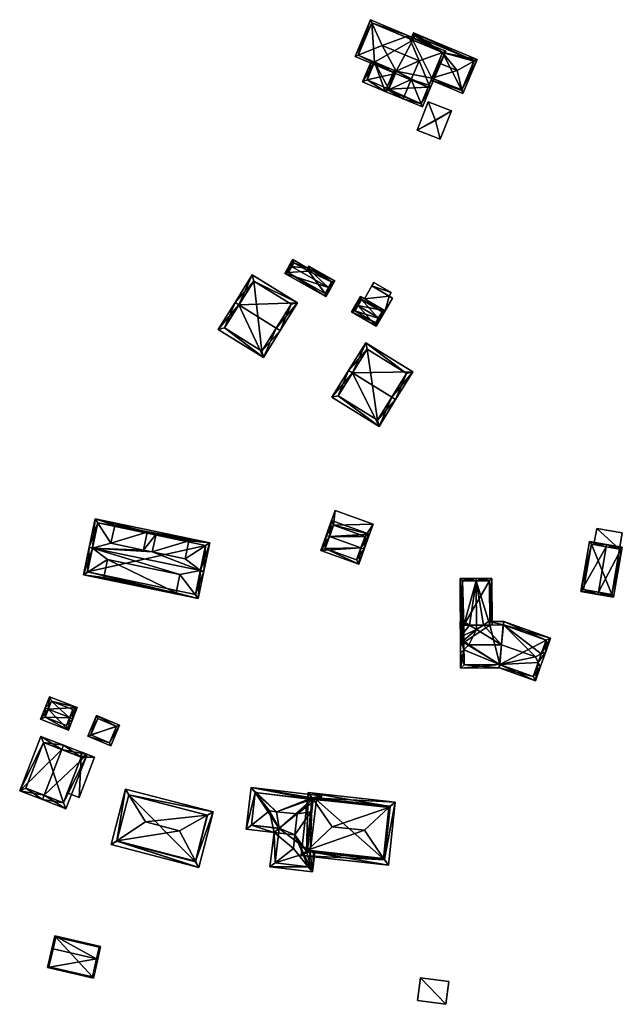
# Model space of a CAD drawing. Header units: inches. Extents: x 2528110 to 2532513, y 1151075 to 1152012.
# Tile 55 of 99: x 2531801 to 2531931, y 1151094 to 1151307. Entities that reach past the tile are written whole.
import ezdxf

# ---------------------------------------------------------------- set-up
doc = ezdxf.new("R2010")
doc.units = ezdxf.units.IN
doc.header["$MEASUREMENT"] = 0
doc.layers.add('Gebaeude Einzelhaus', color=10, linetype='Continuous')
doc.layers.add('Offenes Gebaeude', color=10, linetype='Continuous')

msp = doc.modelspace()

# ---------------------------------------------------------------- meshes
at = {"layer": 'Gebaeude Einzelhaus'}
mesh = msp.add_polyface(dxfattribs=at)
corners = [(2531892.476, 1151300.034, 395.408), (2531893.171, 1151300.285, 395.07), (2531885.17, 1151303.639, 395.07), (2531877.23, 1151306.426, 395.408), (2531876.921, 1151307.098, 395.07), (2531879.47, 1151301.546, 397.866), (2531887.426, 1151298.211, 397.866), (2531889.568, 1151292.982, 395.38), (2531889.836, 1151292.329, 395.07), (2531874.241, 1151299.41, 395.381), (2531873.586, 1151299.143, 395.07), (2531889.375, 1151292.522, 395.07), (2531882.457, 1151295.965, 395.381), (2531882.297, 1151295.49, 395.07), (2531882.49, 1151295.951, 395.381), (2531885.442, 1151302.983, 395.408), (2531889.568, 1151292.983, 395.381), (2531892.516, 1151300.018, 395.381), (2531877.189, 1151306.443, 395.381), (2531885.728, 1151294.16, 397.866), (2531887.863, 1151288.913, 395.38), (2531888.13, 1151288.258, 395.07), (2531880.799, 1151291.918, 395.405), (2531882.028, 1151296.145, 395.07), (2531880.128, 1151291.613, 395.07), (2531884.977, 1151303.179, 395.07), (2531885.17, 1151303.64, 395.07), (2531883.983, 1151289.996, 395.07), (2531882.49, 1151295.951, 395.405), (2531880.783, 1151291.88, 395.379), (2531890.196, 1151294.483, 392.077), (2531891.589, 1151297.805, 393.743), (2531889.375, 1151292.522, 385.911), (2531890.197, 1151294.483, 385.911), (2531892.516, 1151300.018, 392.574), (2531892.489, 1151300.029, 392.574), (2531886.105, 1151302.706, 392.575), (2531877.189, 1151306.443, 385.911), (2531886.105, 1151302.706, 385.911), (2531874.241, 1151299.41, 385.911), (2531877.81, 1151297.914, 395.07), (2531877.81, 1151297.914, 385.911), (2531882.49, 1151295.951, 395.07), (2531892.516, 1151300.018, 385.911), (2531882.49, 1151295.951, 385.911), (2531882.297, 1151295.49, 385.911), (2531880.879, 1151292.11, 395.07), (2531880.783, 1151291.88, 395.07), (2531880.879, 1151292.11, 385.911), (2531880.783, 1151291.88, 385.911), (2531887.863, 1151288.913, 385.911)]
mesh.append_faces([[corners[k] for k in face] for face in [(22, 29, 24), (27, 20, 21), (24, 29, 27), (27, 29, 20), (22, 12, 28), (24, 23, 22), (22, 23, 12), (25, 26, 15), (21, 20, 8), (8, 20, 7), (22, 27, 19), (19, 27, 20), (20, 27, 21), (22, 24, 27), (25, 15, 26), (22, 23, 24), (22, 12, 23), (22, 19, 12), (12, 19, 6), (8, 20, 21), (20, 8, 7), (6, 19, 7), (7, 19, 20), (11, 16, 8), (12, 13, 9), (9, 13, 10), (12, 14, 13), (4, 3, 18), (9, 10, 18), (18, 10, 4), (1, 17, 0), (16, 1, 8), (16, 17, 1), (0, 2, 1), (2, 0, 15), (15, 3, 2), (2, 3, 4), (9, 12, 5), (5, 12, 6), (10, 13, 9), (9, 13, 12), (12, 13, 14), (11, 8, 7), (3, 9, 5), (3, 4, 9), (9, 4, 10), (7, 0, 6), (7, 1, 0), (7, 8, 1), (0, 2, 6), (6, 2, 5), (5, 2, 3), (3, 2, 4), (0, 1, 2)]], dxfattribs={"color": 13})
mesh.append_faces([[corners[k] for k in face] for face in [(48, 50, 49), (45, 32, 48), (48, 32, 50), (20, 11, 7), (20, 50, 11), (11, 50, 32), (50, 47, 49), (50, 20, 47), (47, 20, 29), (47, 48, 49), (47, 46, 48), (13, 28, 14), (46, 22, 13), (13, 22, 28), (47, 29, 46), (46, 29, 22), (12, 14, 28), (44, 32, 45), (44, 33, 32), (41, 38, 44), (44, 38, 33), (33, 38, 43), (41, 37, 38), (41, 39, 37), (14, 42, 13), (12, 42, 14), (12, 23, 42), (12, 40, 23), (40, 39, 41), (12, 9, 40), (40, 9, 39), (9, 18, 39), (39, 18, 37), (18, 3, 37), (36, 0, 35), (36, 15, 0), (36, 3, 15), (38, 37, 36), (36, 37, 3), (17, 35, 0), (17, 34, 35), (17, 31, 34), (30, 32, 33), (30, 11, 32), (17, 16, 31), (31, 16, 30), (30, 16, 11)]], dxfattribs={"color": 41})
mesh = msp.add_polyface(dxfattribs=at)
corners = [(2531892.516, 1151300.018, 392.574), (2531899.994, 1151298.504, 391.846), (2531886.224, 1151304.278, 391.846), (2531899.287, 1151298.112, 392.155), (2531886.105, 1151302.706, 392.575), (2531885.645, 1151302.899, 392.574), (2531892.489, 1151300.029, 392.574), (2531895.658, 1151296.099, 393.743), (2531891.589, 1151297.805, 393.743), (2531896.7, 1151291.939, 392.155), (2531896.903, 1151291.129, 391.846), (2531890.196, 1151294.483, 392.077), (2531890.003, 1151294.021, 391.846), (2531886.491, 1151303.623, 392.09), (2531899.339, 1151298.236, 392.09), (2531896.635, 1151291.784, 392.077), (2531886.491, 1151303.623, 385.911), (2531899.339, 1151298.236, 385.911), (2531886.105, 1151302.706, 385.911), (2531890.197, 1151294.483, 385.911), (2531896.635, 1151291.784, 385.911), (2531892.516, 1151300.018, 385.911)]
mesh.append_faces([[corners[k] for k in face] for face in [(15, 9, 10), (15, 12, 11), (15, 10, 12), (1, 3, 14), (10, 9, 1), (1, 9, 3), (14, 2, 1), (14, 13, 2), (2, 13, 5), (5, 13, 4), (9, 12, 10), (7, 11, 9), (9, 11, 12), (7, 8, 11), (9, 3, 7), (9, 1, 3), (9, 10, 1), (3, 0, 7), (7, 0, 8), (0, 2, 6), (6, 2, 4), (4, 2, 5), (3, 1, 0), (0, 1, 2)]], dxfattribs={"color": 13})
mesh.append_faces([[corners[k] for k in face] for face in [(17, 21, 16), (16, 21, 18), (17, 20, 21), (21, 20, 19), (17, 9, 20), (20, 9, 15), (14, 3, 17), (17, 3, 9), (20, 15, 19), (19, 15, 11), (16, 18, 13), (13, 18, 4), (13, 14, 16), (16, 14, 17)]], dxfattribs={"color": 41})
mesh = msp.add_polyface(dxfattribs=at)
corners = [(2531877.81, 1151297.914, 395.07), (2531875.218, 1151293.67, 395.07), (2531880.128, 1151291.613, 395.07), (2531877.118, 1151298.204, 395.07), (2531880.783, 1151291.88, 395.07), (2531883.983, 1151289.996, 395.07), (2531880.879, 1151292.11, 395.07), (2531884.177, 1151290.458, 395.07), (2531882.028, 1151296.145, 395.07), (2531882.297, 1151295.49, 395.07), (2531882.49, 1151295.951, 395.07), (2531876.199, 1151294.071, 395.07), (2531876.199, 1151294.071, 385.911), (2531877.81, 1151297.914, 385.911), (2531880.879, 1151292.11, 385.911), (2531882.49, 1151295.951, 385.911), (2531882.297, 1151295.49, 385.911)]
mesh.append_faces([[corners[k] for k in face] for face in [(2, 4, 5), (5, 4, 7), (2, 6, 4), (2, 11, 6), (11, 3, 0), (2, 1, 11), (11, 1, 3), (8, 9, 10), (0, 6, 8), (8, 6, 9), (4, 5, 7), (0, 2, 6), (6, 2, 4), (4, 2, 5), (3, 1, 0), (0, 1, 2)]], dxfattribs={"color": 13})
mesh.append_faces([[corners[k] for k in face] for face in [(13, 16, 12), (12, 16, 14), (13, 15, 16), (12, 14, 11), (11, 14, 6), (12, 0, 13), (12, 11, 0)]], dxfattribs={"color": 41})
mesh = msp.add_polyface(dxfattribs=at)
corners = [(2531859.863, 1151253.78, 385.087), (2531859.429, 1151254.026, 385.087), (2531858.438, 1151252.281, 383.88), (2531867.833, 1151249.255, 385.087), (2531867.276, 1151247.263, 383.88), (2531868.268, 1151249.008, 385.087), (2531869.208, 1151250.664, 383.851), (2531863.574, 1151253.864, 383.851), (2531863.339, 1151253.449, 384.16), (2531860.128, 1151255.258, 384.167), (2531859.12, 1151252.469, 384.181), (2531867.089, 1151247.945, 384.181), (2531868.526, 1151250.476, 384.176), (2531863.758, 1151253.175, 384.18), (2531863.528, 1151252.769, 384.483), (2531860.316, 1151254.578, 384.491), (2531860.316, 1151254.578, 378.974), (2531863.528, 1151252.769, 378.974), (2531859.12, 1151252.469, 378.974), (2531867.089, 1151247.945, 378.974), (2531868.526, 1151250.476, 378.974), (2531863.758, 1151253.175, 378.974)]
mesh.append_faces([[corners[k] for k in face] for face in [(8, 15, 9), (9, 15, 1), (1, 15, 0), (8, 14, 15), (8, 13, 14), (12, 5, 3), (12, 6, 5), (8, 7, 13), (13, 7, 12), (12, 7, 6), (5, 11, 3), (10, 1, 0), (10, 2, 1), (5, 4, 11), (11, 4, 10), (10, 4, 2), (6, 3, 5), (0, 9, 1), (6, 8, 3), (3, 8, 0), (0, 8, 9), (6, 7, 8), (3, 4, 5), (0, 2, 3), (3, 2, 4), (0, 1, 2)]], dxfattribs={"color": 13})
mesh.append_faces([[corners[k] for k in face] for face in [(16, 17, 18), (18, 17, 19), (19, 17, 20), (20, 17, 21), (14, 13, 17), (17, 13, 21), (13, 12, 21), (21, 12, 20), (12, 19, 20), (3, 11, 12), (12, 11, 19), (11, 10, 19), (19, 10, 18), (10, 16, 18), (0, 15, 10), (10, 15, 16), (15, 14, 16), (16, 14, 17)]], dxfattribs={"color": 41})
mesh = msp.add_polyface(dxfattribs=at)
corners = [(2531856.554, 1151240.479, 391.649), (2531857.403, 1151239.953, 391.649), (2531861.114, 1151245.938, 387.56), (2531848.485, 1151245.482, 391.649), (2531851.346, 1151251.994, 387.56), (2531847.635, 1151246.009, 391.649), (2531844.011, 1151240.165, 387.56), (2531853.78, 1151234.109, 387.56), (2531859.738, 1151245.615, 388.14), (2531853.458, 1151235.486, 388.155), (2531851.669, 1151250.618, 388.14), (2531845.389, 1151240.488, 388.155), (2531851.669, 1151250.618, 378.837), (2531859.738, 1151245.615, 378.837), (2531845.389, 1151240.488, 378.837), (2531853.458, 1151235.486, 378.837)]
mesh.append_faces([[corners[k] for k in face] for face in [(11, 9, 7), (6, 11, 7), (3, 11, 5), (10, 3, 5), (5, 11, 6), (4, 10, 5), (8, 10, 2), (2, 10, 4), (9, 0, 1), (1, 0, 8), (7, 9, 1), (1, 8, 2), (3, 7, 0), (0, 7, 1), (5, 6, 3), (3, 6, 7), (3, 4, 5), (0, 2, 3), (3, 2, 4), (0, 1, 2)]], dxfattribs={"color": 13})
mesh.append_faces([[corners[k] for k in face] for face in [(12, 15, 14), (13, 15, 12), (0, 15, 13), (9, 15, 0), (0, 13, 8), (14, 15, 11), (11, 15, 9), (12, 14, 3), (3, 14, 11), (10, 12, 3), (13, 12, 8), (8, 12, 10)]], dxfattribs={"color": 41})
mesh = msp.add_polyface(dxfattribs=at)
corners = [(2531874.204, 1151245.328, 384.965), (2531880.099, 1151244.18, 384.396), (2531874.776, 1151247.295, 384.396), (2531878.665, 1151242.717, 384.965), (2531879.095, 1151242.465, 384.965), (2531873.773, 1151245.58, 384.965), (2531872.851, 1151244.005, 384.137), (2531878.174, 1151240.89, 384.137), (2531874.955, 1151246.611, 384.539), (2531873.535, 1151244.184, 384.364), (2531877.995, 1151241.574, 384.364), (2531879.415, 1151244.001, 384.539), (2531878.596, 1151242.598, 384.903), (2531878.596, 1151242.598, 378.825), (2531879.415, 1151244.001, 378.825), (2531874.955, 1151246.611, 378.825), (2531873.535, 1151244.184, 378.825), (2531877.995, 1151241.574, 378.825)]
mesh.append_faces([[corners[k] for k in face] for face in [(11, 8, 1), (3, 11, 4), (4, 10, 12), (12, 3, 4), (4, 11, 1), (7, 10, 4), (9, 10, 6), (6, 10, 7), (0, 9, 5), (8, 0, 5), (5, 9, 6), (1, 8, 2), (2, 8, 5), (0, 7, 3), (3, 7, 4), (0, 6, 7), (0, 5, 6), (0, 2, 5), (4, 1, 3), (3, 1, 0), (0, 1, 2)]], dxfattribs={"color": 13})
mesh.append_faces([[corners[k] for k in face] for face in [(13, 17, 16), (13, 16, 15), (13, 15, 14), (10, 17, 13), (10, 13, 12), (16, 17, 9), (9, 17, 10), (15, 16, 9), (0, 15, 9), (8, 15, 0), (14, 15, 11), (11, 15, 8), (13, 14, 11), (3, 13, 11), (12, 13, 3)]], dxfattribs={"color": 41})
mesh = msp.add_polyface(dxfattribs=at)
corners = [(2531881.506, 1151225.535, 391.271), (2531878.761, 1151219.211, 387.289), (2531882.355, 1151225.009, 391.271), (2531873.029, 1151230.791, 391.271), (2531868.585, 1151225.521, 387.289), (2531872.179, 1151231.318, 391.271), (2531886.069, 1151230.998, 387.289), (2531875.893, 1151237.308, 387.289), (2531878.439, 1151220.589, 387.874), (2531869.963, 1151225.844, 387.873), (2531884.693, 1151230.675, 387.854), (2531876.215, 1151235.93, 387.855), (2531876.215, 1151235.93, 379.024), (2531884.693, 1151230.675, 379.024), (2531869.963, 1151225.844, 379.024), (2531878.439, 1151220.589, 379.024)]
mesh.append_faces([[corners[k] for k in face] for face in [(3, 9, 5), (11, 3, 5), (5, 9, 4), (10, 11, 7), (7, 11, 5), (6, 10, 7), (8, 0, 2), (2, 0, 10), (2, 10, 6), (9, 8, 1), (4, 9, 1), (1, 8, 2), (3, 7, 5), (0, 6, 3), (3, 6, 7), (0, 2, 6), (4, 3, 5), (4, 1, 3), (3, 1, 0), (0, 1, 2)]], dxfattribs={"color": 13})
mesh.append_faces([[corners[k] for k in face] for face in [(12, 15, 14), (13, 15, 12), (0, 15, 13), (8, 15, 0), (0, 13, 10), (14, 15, 9), (9, 15, 8), (12, 14, 3), (3, 14, 9), (11, 12, 3), (13, 12, 10), (10, 12, 11)]], dxfattribs={"color": 41})
mesh = msp.add_polyface(dxfattribs=at)
corners = [(2531834.88, 1151183.283, 383.22), (2531814.894, 1151187.19, 383.014), (2531839.643, 1151182.006, 383.014), (2531816.131, 1151193.098, 387.564), (2531816.865, 1151192.944, 387.564), (2531820.092, 1151190.501, 386.26), (2531819.265, 1151186.553, 383.22), (2531840.148, 1151188.067, 387.564), (2531840.88, 1151187.914, 387.564), (2531835.707, 1151187.231, 386.26), (2531817.425, 1151199.275, 383.014), (2531829.756, 1151192.103, 386.252), (2531820.819, 1151193.975, 386.252), (2531827.841, 1151192.504, 386.252), (2531842.174, 1151194.09, 383.014), (2531836.863, 1151190.614, 386.252), (2531830.564, 1151195.963, 383.409), (2531837.671, 1151194.474, 383.409), (2531828.649, 1151196.364, 383.409), (2531821.628, 1151197.835, 383.409), (2531837.671, 1151194.474, 385.68), (2531830.564, 1151195.963, 385.68), (2531828.649, 1151196.364, 385.68), (2531821.628, 1151197.835, 385.68), (2531834.88, 1151183.283, 385.663), (2531819.265, 1151186.553, 385.663), (2531841.286, 1151193.51, 383.555), (2531818.005, 1151198.388, 383.554), (2531815.781, 1151187.77, 383.579), (2531839.063, 1151182.894, 383.58), (2531840.124, 1151187.954, 387.477), (2531839.063, 1151182.894, 374.429), (2531841.286, 1151193.51, 374.429), (2531818.005, 1151198.388, 374.429), (2531815.781, 1151187.77, 374.429)]
mesh.append_faces([[corners[k] for k in face] for face in [(8, 30, 7), (2, 29, 8), (8, 29, 30), (2, 28, 29), (28, 3, 4), (2, 1, 28), (28, 1, 3), (10, 27, 3), (3, 27, 4), (26, 8, 7), (10, 14, 27), (27, 14, 26), (26, 14, 8), (25, 24, 5), (5, 24, 9), (23, 12, 22), (22, 12, 13), (20, 11, 15), (20, 21, 11), (13, 16, 18), (16, 13, 11), (10, 12, 19), (18, 10, 19), (10, 18, 16), (15, 14, 17), (17, 14, 16), (16, 14, 10), (11, 7, 15), (15, 7, 14), (14, 7, 8), (12, 4, 13), (13, 4, 11), (4, 12, 10), (11, 4, 7), (10, 3, 4), (9, 4, 5), (9, 7, 4), (0, 2, 9), (9, 2, 7), (7, 2, 8), (1, 0, 6), (5, 1, 6), (1, 5, 4), (3, 1, 4), (0, 1, 2)]], dxfattribs={"color": 13})
mesh.append_faces([[corners[k] for k in face] for face in [(32, 34, 33), (32, 31, 34), (29, 28, 31), (31, 28, 34), (4, 27, 28), (28, 27, 34), (34, 27, 33), (27, 32, 33), (27, 26, 32), (26, 31, 32), (26, 29, 31), (26, 30, 29), (7, 30, 26), (6, 0, 25), (25, 0, 24), (6, 25, 5), (24, 0, 9), (12, 23, 19), (23, 18, 19), (23, 22, 18), (22, 13, 18), (17, 16, 20), (20, 16, 21), (15, 17, 20), (16, 11, 21)]], dxfattribs={"color": 41})
mesh = msp.add_polyface(dxfattribs=at)
corners = [(2531874.381, 1151189.464, 384.406), (2531875.545, 1151192.699, 385.734), (2531874.839, 1151192.953, 385.734), (2531866.16, 1151192.421, 384.406), (2531868.03, 1151195.403, 385.734), (2531867.324, 1151195.656, 385.734), (2531867.325, 1151195.658, 385.733), (2531867.12, 1151192.874, 384.696), (2531873.93, 1151190.424, 384.696), (2531868.031, 1151195.404, 385.733), (2531868.484, 1151198.881, 384.406), (2531876.705, 1151195.923, 384.406), (2531868.03, 1151195.402, 385.734), (2531875.745, 1151195.471, 384.697), (2531868.936, 1151197.921, 384.697), (2531868.031, 1151195.404, 377.382), (2531867.12, 1151192.874, 377.382), (2531873.93, 1151190.424, 377.382), (2531874.839, 1151192.953, 377.382), (2531875.14, 1151193.79, 383.739), (2531875.14, 1151193.79, 383.839), (2531875.745, 1151195.471, 377.382), (2531875.745, 1151195.471, 383.739), (2531875.745, 1151195.471, 383.839), (2531868.936, 1151197.921, 383.839), (2531868.936, 1151197.921, 377.382), (2531868.936, 1151197.921, 383.739), (2531868.331, 1151196.24, 383.739), (2531868.331, 1151196.24, 383.839)]
mesh.append_faces([[corners[k] for k in face] for face in [(6, 9, 12), (11, 14, 10), (10, 14, 6), (6, 14, 9), (2, 13, 1), (1, 13, 11), (11, 13, 14), (11, 2, 1), (11, 9, 2), (9, 6, 12), (12, 6, 5), (11, 10, 9), (9, 10, 6), (4, 5, 6), (0, 8, 1), (1, 8, 2), (4, 7, 5), (5, 7, 3), (3, 7, 0), (0, 7, 8), (3, 4, 5), (5, 4, 6), (0, 2, 3), (3, 2, 4), (0, 1, 2)]], dxfattribs={"color": 13})
mesh.append_faces([[corners[k] for k in face] for face in [(18, 15, 21), (21, 15, 25), (25, 27, 26), (28, 14, 24), (28, 9, 14), (27, 12, 28), (28, 12, 9), (25, 15, 27), (27, 15, 12), (21, 25, 22), (22, 25, 26), (14, 13, 24), (24, 13, 23), (13, 20, 23), (19, 21, 22), (19, 18, 21), (13, 2, 20), (20, 2, 19), (19, 2, 18), (15, 18, 16), (16, 18, 17), (2, 8, 18), (18, 8, 17), (8, 7, 17), (17, 7, 16), (4, 15, 7), (7, 15, 16)]], dxfattribs={"color": 41})
mesh = msp.add_polyface(dxfattribs=at)
corners = [(2531926.171, 1151183.399, 387.113), (2531929.475, 1151182.316, 383.843), (2531931.354, 1151193.12, 383.843), (2531926.085, 1151182.906, 387.113), (2531927.878, 1151193.217, 387.113), (2531927.964, 1151193.709, 387.113), (2531924.265, 1151194.353, 383.843), (2531922.386, 1151183.55, 383.843), (2531930.775, 1151192.713, 384.319), (2531929.068, 1151182.895, 384.318), (2531924.673, 1151193.774, 384.279), (2531922.965, 1151183.956, 384.279), (2531930.733, 1151192.72, 383.55), (2531930.775, 1151192.713, 377.422), (2531925.203, 1151193.682, 383.65), (2531930.733, 1151192.72, 383.65), (2531925.203, 1151193.682, 383.55), (2531924.673, 1151193.774, 377.422), (2531922.965, 1151183.956, 377.422), (2531929.068, 1151182.895, 377.422)]
mesh.append_faces([[corners[k] for k in face] for face in [(0, 9, 3), (11, 0, 3), (3, 9, 1), (10, 11, 7), (7, 11, 3), (6, 10, 7), (4, 10, 5), (8, 4, 5), (5, 10, 6), (2, 9, 8), (1, 9, 2), (2, 8, 5), (4, 7, 0), (0, 7, 3), (5, 6, 4), (4, 6, 7), (0, 2, 4), (4, 2, 5), (3, 1, 0), (0, 1, 2)]], dxfattribs={"color": 13})
mesh.append_faces([[corners[k] for k in face] for face in [(17, 19, 18), (13, 19, 17), (8, 9, 13), (13, 9, 19), (0, 11, 9), (9, 11, 19), (19, 11, 18), (11, 10, 18), (18, 10, 17), (16, 10, 14), (14, 10, 4), (16, 17, 10), (12, 13, 16), (16, 13, 17), (15, 8, 12), (8, 15, 14), (8, 14, 4), (12, 8, 13)]], dxfattribs={"color": 41})
mesh = msp.add_polyface(dxfattribs=at)
corners = [(2531899.789, 1151185.858, 384.695), (2531899.785, 1151186.358, 384.695), (2531896.269, 1151186.333, 382.847), (2531897.091, 1151176.275, 383.24), (2531896.373, 1151172, 382.846), (2531897.119, 1151172.506, 383.24), (2531897.122, 1151172.005, 383.24), (2531898.327, 1151176.284, 383.89), (2531899.864, 1151175.315, 384.695), (2531902.739, 1151176.315, 383.119), (2531903.239, 1151176.319, 382.847), (2531903.166, 1151186.383, 382.847), (2531901.33, 1151176.305, 383.89), (2531896.773, 1151185.836, 383.11), (2531896.869, 1151172.504, 383.109), (2531902.67, 1151185.879, 383.12), (2531902.67, 1151185.879, 376.846), (2531902.739, 1151176.315, 376.846), (2531896.773, 1151185.836, 376.846), (2531896.869, 1151172.504, 376.846), (2531897.119, 1151172.506, 376.846), (2531897.091, 1151176.275, 376.846)]
mesh.append_faces([[corners[k] for k in face] for face in [(11, 15, 1), (1, 15, 0), (11, 10, 15), (15, 10, 9), (4, 14, 6), (6, 14, 5), (13, 1, 0), (4, 2, 14), (14, 2, 13), (13, 2, 1), (9, 0, 12), (12, 0, 8), (9, 11, 0), (0, 11, 1), (9, 10, 11), (0, 7, 8), (0, 3, 7), (3, 4, 5), (5, 4, 6), (0, 2, 3), (3, 2, 4), (0, 1, 2)]], dxfattribs={"color": 13})
mesh.append_faces([[corners[k] for k in face] for face in [(17, 21, 16), (16, 21, 18), (18, 21, 19), (19, 21, 20), (14, 20, 5), (14, 19, 20), (14, 13, 19), (19, 13, 18), (13, 16, 18), (0, 15, 13), (13, 15, 16), (16, 9, 17), (16, 15, 9)]], dxfattribs={"color": 41})
mesh = msp.add_polyface(dxfattribs=at)
corners = [(2531896.409, 1151166.98, 383.273), (2531904.73, 1151167.04, 383.273), (2531904.806, 1151167.791, 383.889), (2531898.193, 1151172.013, 387.398), (2531905.241, 1151172.064, 387.398), (2531897.13, 1151170.965, 386.543), (2531896.385, 1151170.231, 385.944), (2531912.564, 1151164.246, 383.273), (2531913.17, 1151168.181, 386.561), (2531913.626, 1151167.228, 385.935), (2531912.561, 1151169.454, 387.398), (2531914.794, 1151170.503, 385.935), (2531913.838, 1151170.054, 386.561), (2531905.675, 1151176.318, 383.905), (2531915.858, 1151173.484, 383.273), (2531905.753, 1151177.088, 383.273), (2531898.327, 1151176.284, 383.89), (2531897.148, 1151177.026, 383.273), (2531896.336, 1151177.02, 383.273), (2531896.36, 1151173.769, 385.944), (2531899.864, 1151175.315, 384.695), (2531897.115, 1151173.046, 386.543), (2531901.33, 1151176.305, 383.89), (2531902.453, 1151177.064, 383.273), (2531897.154, 1151167.735, 383.889), (2531904.858, 1151167.791, 383.904), (2531912.109, 1151165.205, 383.904), (2531914.899, 1151173.029, 383.905), (2531905.625, 1151176.336, 383.89), (2531897.091, 1151176.275, 383.89), (2531914.899, 1151173.029, 376.846), (2531905.625, 1151176.336, 376.846), (2531902.739, 1151176.315, 383.119), (2531902.739, 1151176.315, 376.846), (2531897.091, 1151176.275, 383.24), (2531897.119, 1151172.506, 383.24), (2531897.154, 1151167.735, 376.846), (2531897.119, 1151172.506, 376.846), (2531904.858, 1151167.791, 376.846), (2531912.109, 1151165.205, 376.846), (2531897.091, 1151176.275, 376.846)]
mesh.append_faces([[corners[k] for k in face] for face in [(29, 21, 19), (19, 5, 6), (19, 21, 5), (16, 29, 17), (17, 29, 18), (18, 29, 19), (15, 28, 23), (23, 28, 22), (15, 13, 28), (11, 27, 14), (14, 27, 15), (15, 27, 13), (11, 12, 27), (9, 8, 11), (11, 8, 12), (1, 2, 25), (1, 26, 7), (7, 26, 9), (9, 26, 8), (1, 25, 26), (0, 24, 1), (1, 24, 2), (0, 6, 24), (24, 6, 5), (21, 5, 3), (21, 19, 5), (5, 19, 6), (22, 13, 23), (23, 13, 15), (20, 4, 22), (22, 4, 13), (20, 3, 4), (20, 21, 3), (16, 19, 20), (20, 19, 21), (16, 18, 19), (16, 17, 18), (12, 13, 10), (10, 13, 4), (11, 14, 12), (12, 14, 13), (13, 14, 15), (8, 12, 10), (9, 11, 8), (8, 11, 12), (2, 10, 4), (2, 8, 10), (2, 7, 8), (8, 7, 9), (2, 1, 7), (0, 5, 6), (0, 2, 5), (5, 2, 3), (3, 2, 4), (0, 1, 2)]], dxfattribs={"color": 13})
mesh.append_faces([[corners[k] for k in face] for face in [(33, 37, 40), (30, 38, 31), (31, 38, 33), (33, 38, 37), (37, 38, 36), (30, 39, 38), (8, 27, 12), (8, 26, 27), (27, 26, 30), (30, 26, 39), (26, 25, 39), (39, 25, 38), (25, 2, 38), (2, 36, 38), (2, 24, 36), (36, 35, 37), (35, 29, 34), (35, 21, 29), (35, 5, 21), (36, 24, 35), (35, 24, 5), (29, 16, 34), (32, 31, 33), (22, 28, 32), (32, 28, 31), (28, 13, 31), (13, 30, 31), (13, 27, 30)]], dxfattribs={"color": 41})
mesh = msp.add_polyface(dxfattribs=at)
corners = [(2531811.915, 1151156.317, 382.111), (2531811.67, 1151153.617, 381.054), (2531812.613, 1151156.046, 382.111), (2531807.268, 1151158.121, 382.111), (2531805.625, 1151155.963, 381.054), (2531806.568, 1151158.393, 382.111), (2531813.55, 1151158.46, 381.054), (2531807.506, 1151160.807, 381.054), (2531812.58, 1151158.032, 381.36), (2531807.934, 1151159.837, 381.36), (2531806.596, 1151156.391, 381.358), (2531811.242, 1151154.588, 381.358), (2531811.885, 1151156.239, 382.077), (2531811.885, 1151156.239, 375.868), (2531812.58, 1151158.032, 375.868), (2531807.934, 1151159.837, 375.868), (2531806.596, 1151156.391, 375.868), (2531811.242, 1151154.588, 375.868)]
mesh.append_faces([[corners[k] for k in face] for face in [(2, 12, 0), (1, 11, 2), (2, 11, 12), (1, 10, 11), (10, 5, 3), (1, 4, 10), (10, 4, 5), (6, 9, 7), (7, 9, 5), (5, 9, 3), (0, 8, 2), (2, 8, 6), (6, 8, 9), (3, 7, 5), (0, 6, 3), (3, 6, 7), (0, 2, 6), (4, 3, 5), (4, 1, 3), (3, 1, 0), (0, 1, 2)]], dxfattribs={"color": 13})
mesh.append_faces([[corners[k] for k in face] for face in [(13, 17, 16), (13, 16, 15), (13, 15, 14), (11, 17, 13), (11, 13, 12), (16, 17, 10), (10, 17, 11), (15, 16, 3), (3, 16, 10), (9, 15, 3), (14, 15, 8), (8, 15, 9), (13, 14, 8), (12, 13, 8), (12, 8, 0)]], dxfattribs={"color": 41})
mesh = msp.add_polyface(dxfattribs=at)
corners = [(2531815.833, 1151152.299, 381.356), (2531822.667, 1151154.669, 381.256), (2531817.721, 1151156.762, 381.256), (2531820.78, 1151150.206, 381.356), (2531816.488, 1151152.565, 381.346), (2531822.012, 1151154.404, 381.266), (2531817.987, 1151156.107, 381.266), (2531820.514, 1151150.861, 381.346), (2531817.987, 1151156.107, 375.948), (2531822.012, 1151154.404, 375.948), (2531816.488, 1151152.565, 375.948), (2531820.514, 1151150.861, 375.948)]
mesh.append_faces([[corners[k] for k in face] for face in [(1, 7, 5), (3, 7, 1), (4, 7, 0), (0, 7, 3), (6, 4, 2), (5, 6, 2), (1, 5, 2), (2, 4, 0), (3, 1, 0), (0, 1, 2)]], dxfattribs={"color": 13})
mesh.append_faces([[corners[k] for k in face] for face in [(9, 11, 10), (9, 10, 8), (5, 11, 9), (7, 11, 5), (10, 11, 4), (4, 11, 7), (8, 10, 6), (6, 10, 4), (9, 8, 5), (5, 8, 6)]], dxfattribs={"color": 41})
mesh = msp.add_polyface(dxfattribs=at)
corners = [(2531810.194, 1151149.395, 386.566), (2531805.64, 1151152.234, 383.142), (2531801.091, 1151140.51, 383.142), (2531810.556, 1151150.327, 386.566), (2531806.369, 1151139.534, 386.566), (2531806.007, 1151138.602, 386.566), (2531811.1, 1151136.626, 383.142), (2531815.649, 1151148.351, 383.142), (2531806.211, 1151150.94, 383.792), (2531802.385, 1151141.08, 383.791), (2531810.53, 1151137.92, 383.768), (2531814.355, 1151147.781, 383.769), (2531814.174, 1151147.851, 382.599), (2531806.211, 1151150.94, 373.71), (2531814.355, 1151147.781, 373.71), (2531814.174, 1151147.851, 382.698), (2531814.355, 1151147.781, 382.651), (2531814.355, 1151147.781, 382.552), (2531802.385, 1151141.08, 373.71), (2531810.53, 1151137.92, 373.71), (2531811.356, 1151140.049, 382.553), (2531811.356, 1151140.049, 382.653)]
mesh.append_faces([[corners[k] for k in face] for face in [(0, 8, 3), (11, 0, 3), (7, 10, 11), (7, 11, 3), (6, 10, 7), (4, 10, 5), (9, 4, 5), (5, 10, 6), (8, 9, 2), (2, 9, 5), (3, 8, 1), (1, 8, 2), (4, 7, 0), (0, 7, 3), (5, 6, 4), (4, 6, 7), (0, 2, 4), (4, 2, 5), (3, 1, 0), (0, 1, 2)]], dxfattribs={"color": 13})
mesh.append_faces([[corners[k] for k in face] for face in [(13, 19, 18), (14, 19, 13), (11, 21, 16), (20, 14, 17), (20, 19, 14), (11, 10, 21), (21, 10, 20), (20, 10, 19), (10, 18, 19), (4, 9, 10), (10, 9, 18), (9, 13, 18), (9, 8, 13), (14, 12, 17), (15, 11, 16), (12, 0, 15), (15, 0, 11), (12, 8, 0), (14, 13, 12), (12, 13, 8)]], dxfattribs={"color": 41})
mesh = msp.add_polyface(dxfattribs=at)
corners = [(2531839.104, 1151125.273, 384.3), (2531839.794, 1151123.955, 383.861), (2531842.91, 1151135.933, 383.861), (2531841.652, 1151135.227, 384.318), (2531835.654, 1151131.86, 386.496), (2531828.314, 1151133.77, 386.496), (2531822.091, 1151129.698, 384.301), (2531820.845, 1151128.883, 383.861), (2531823.962, 1151140.862, 383.861), (2531824.717, 1151139.632, 384.318), (2531822.065, 1151129.599, 384.26), (2531839.078, 1151125.175, 384.26), (2531841.69, 1151135.217, 384.301), (2531824.678, 1151139.642, 384.3), (2531841.69, 1151135.217, 372.737), (2531824.678, 1151139.642, 372.737), (2531822.065, 1151129.599, 372.737), (2531839.078, 1151125.175, 372.737)]
mesh.append_faces([[corners[k] for k in face] for face in [(6, 10, 7), (13, 6, 8), (9, 13, 8), (8, 6, 7), (3, 9, 2), (2, 0, 12), (12, 3, 2), (2, 9, 8), (11, 0, 1), (10, 11, 1), (7, 10, 1), (1, 0, 2), (9, 6, 5), (9, 8, 6), (6, 8, 7), (3, 5, 4), (2, 9, 3), (3, 9, 5), (2, 8, 9), (4, 6, 0), (0, 6, 1), (1, 6, 7), (4, 5, 6), (0, 3, 4), (0, 2, 3), (0, 1, 2)]], dxfattribs={"color": 13})
mesh.append_faces([[corners[k] for k in face] for face in [(15, 17, 16), (14, 17, 15), (0, 17, 14), (11, 17, 0), (0, 14, 12), (16, 17, 10), (10, 17, 11), (15, 16, 6), (6, 16, 10), (13, 15, 6), (14, 15, 9), (9, 15, 13), (3, 14, 9), (12, 14, 3)]], dxfattribs={"color": 41})
mesh = msp.add_polyface(dxfattribs=at)
corners = [(2531863.069, 1151127.385, 381.628), (2531860.582, 1151130.968, 382.423), (2531864.362, 1151122.98, 381.131), (2531863.075, 1151127.442, 381.628), (2531863.999, 1151135.981, 381.655), (2531863.872, 1151127.298, 381.407), (2531864.867, 1151127.19, 381.132), (2531866.257, 1151138.792, 381.132), (2531866.33, 1151139.403, 381.132), (2531865.937, 1151138.827, 381.22), (2531863.457, 1151124.096, 381.418), (2531855.194, 1151124.079, 381.132), (2531856.324, 1151124.951, 381.418), (2531860.287, 1151128.007, 382.423), (2531856.62, 1151135.982, 382.423), (2531864.292, 1151138.685, 381.403), (2531864.326, 1151139.001, 381.313), (2531864.986, 1151138.93, 381.311), (2531851.151, 1151141.222, 381.132), (2531863.999, 1151135.983, 381.655), (2531864.202, 1151137.851, 381.652), (2531861.037, 1151135.543, 382.423), (2531865.591, 1151138.864, 381.312), (2531864.287, 1151138.641, 381.416), (2531852.023, 1151140.094, 381.419), (2531850.073, 1151132.227, 381.132), (2531851.192, 1151133.1, 381.421), (2531855.082, 1151136.136, 382.423), (2531856.084, 1151131.507, 381.132), (2531857.162, 1151132.385, 381.413), (2531864.578, 1151127.222, 381.21), (2531863.488, 1151124.092, 381.409), (2531864.197, 1151138.651, 381.421), (2531864.326, 1151139.001, 381.317), (2531864.287, 1151138.641, 381.421), (2531864.194, 1151138.652, 381.421), (2531851.185, 1151133.101, 381.419), (2531852.025, 1151140.11, 381.414), (2531856.306, 1151124.953, 381.413), (2531857.196, 1151132.381, 381.423), (2531852.025, 1151140.11, 373.598), (2531864.287, 1151138.641, 373.598), (2531851.185, 1151133.101, 373.598), (2531857.196, 1151132.381, 373.598), (2531856.306, 1151124.953, 373.598), (2531863.488, 1151124.092, 373.598), (2531863.872, 1151127.298, 373.598), (2531863.872, 1151127.298, 375.331), (2531865.218, 1151138.529, 373.598)]
mesh.append_faces([[corners[k] for k in face] for face in [(38, 12, 11), (28, 39, 38), (29, 39, 28), (29, 28, 26), (28, 38, 11), (26, 25, 36), (25, 26, 28), (37, 18, 35), (37, 24, 18), (18, 24, 25), (25, 24, 36), (8, 9, 22), (22, 33, 8), (8, 33, 18), (18, 33, 35), (35, 33, 32), (32, 33, 34), (10, 31, 2), (11, 10, 2), (11, 12, 10), (2, 30, 6), (7, 9, 8), (29, 27, 28), (29, 14, 27), (29, 21, 14), (1, 28, 13), (1, 29, 28), (1, 21, 29), (28, 12, 13), (28, 11, 12), (26, 28, 27), (26, 25, 28), (27, 14, 24), (24, 14, 18), (24, 26, 27), (24, 25, 26), (24, 18, 25), (8, 17, 22), (21, 15, 14), (21, 23, 15), (21, 20, 23), (8, 22, 9), (19, 21, 4), (4, 21, 1), (19, 20, 21), (14, 16, 18), (18, 16, 8), (8, 16, 17), (14, 15, 16), (10, 1, 13), (10, 2, 1), (12, 10, 13), (12, 11, 10), (10, 11, 2), (7, 8, 9), (0, 2, 5), (5, 2, 6), (4, 1, 3), (3, 1, 0), (0, 1, 2)]], dxfattribs={"color": 13})
mesh.append_faces([[corners[k] for k in face] for face in [(41, 43, 40), (40, 43, 42), (41, 46, 43), (43, 46, 44), (44, 46, 45), (41, 48, 46), (45, 47, 31), (31, 47, 5), (45, 46, 47), (31, 10, 45), (10, 44, 45), (10, 12, 44), (12, 38, 44), (38, 43, 44), (38, 39, 43), (39, 29, 43), (29, 42, 43), (29, 26, 42), (26, 36, 42), (36, 24, 42), (42, 24, 40), (24, 37, 40), (23, 32, 34), (40, 35, 41), (41, 35, 23), (23, 35, 32), (40, 37, 35)]], dxfattribs={"color": 41})
mesh = msp.add_polyface(dxfattribs=at)
corners = [(2531879.929, 1151125.638, 384.357), (2531863.328, 1151127.678, 384.484), (2531863.077, 1151127.461, 384.356), (2531879.733, 1151125.901, 384.484), (2531880.808, 1151124.459, 383.789), (2531861.968, 1151126.499, 383.789), (2531863.44, 1151140.103, 383.789), (2531864.516, 1151138.661, 384.484), (2531864.318, 1151138.926, 384.356), (2531882.281, 1151138.063, 383.789), (2531881.172, 1151137.102, 384.356), (2531880.921, 1151136.885, 384.484), (2531875.619, 1151131.968, 388.295), (2531868.644, 1151132.724, 388.295), (2531863.069, 1151127.385, 384.316), (2531879.921, 1151125.56, 384.316), (2531881.18, 1151137.176, 384.317), (2531864.326, 1151139.001, 384.317), (2531864.326, 1151139.001, 381.313), (2531881.18, 1151137.176, 373.598), (2531864.326, 1151139.001, 381.317), (2531864.326, 1151139.001, 373.598), (2531864.202, 1151137.851, 381.652), (2531863.999, 1151135.983, 381.655), (2531863.999, 1151135.981, 381.655), (2531864.287, 1151138.641, 381.416), (2531864.287, 1151138.641, 373.598), (2531863.075, 1151127.442, 381.628), (2531863.069, 1151127.385, 381.628), (2531864.867, 1151127.19, 381.132), (2531879.921, 1151125.56, 373.598), (2531863.872, 1151127.298, 381.407), (2531863.872, 1151127.298, 375.331), (2531863.872, 1151127.298, 373.598), (2531865.218, 1151138.529, 373.598)]
mesh.append_faces([[corners[k] for k in face] for face in [(8, 6, 17), (9, 10, 16), (9, 17, 6), (9, 16, 17), (15, 0, 4), (4, 0, 9), (9, 0, 10), (5, 2, 14), (6, 2, 5), (6, 8, 2), (5, 15, 4), (5, 14, 15), (1, 13, 7), (12, 3, 11), (13, 11, 7), (13, 12, 11), (12, 1, 3), (12, 13, 1), (8, 10, 6), (6, 10, 9), (7, 11, 8), (8, 11, 10), (0, 10, 3), (3, 10, 11), (4, 9, 0), (0, 9, 10), (6, 2, 8), (8, 2, 7), (7, 2, 1), (6, 5, 2), (0, 2, 4), (4, 2, 5), (3, 1, 0), (0, 1, 2)]], dxfattribs={"color": 13})
mesh.append_faces([[corners[k] for k in face] for face in [(19, 34, 21), (21, 34, 26), (19, 30, 34), (34, 30, 33), (0, 15, 30), (19, 0, 30), (16, 10, 19), (19, 10, 0), (30, 32, 33), (30, 29, 32), (29, 14, 31), (31, 14, 28), (30, 15, 29), (29, 15, 14), (27, 14, 2), (27, 28, 14), (2, 24, 27), (25, 18, 26), (26, 18, 21), (25, 20, 18), (22, 17, 25), (25, 17, 20), (2, 8, 24), (24, 8, 23), (23, 8, 22), (22, 8, 17), (18, 19, 21), (17, 16, 20), (20, 16, 18), (18, 16, 19)]], dxfattribs={"color": 41})
mesh = msp.add_polyface(dxfattribs=at)
corners = [(2531817.71, 1151104.155, 376.844), (2531807.112, 1151102.3, 375.213), (2531817.015, 1151100.02, 375.213), (2531808.295, 1151106.323, 376.844), (2531808.051, 1151106.379, 376.844), (2531817.954, 1151104.099, 376.844), (2531808.69, 1151109.154, 375.213), (2531818.593, 1151106.874, 375.213), (2531807.412, 1151102.488, 375.311), (2531808.878, 1151108.854, 375.356), (2531816.827, 1151100.32, 375.31), (2531818.293, 1151106.686, 375.356), (2531808.878, 1151108.854, 370.222), (2531818.293, 1151106.686, 370.222), (2531807.412, 1151102.488, 370.222), (2531816.827, 1151100.32, 370.222)]
mesh.append_faces([[corners[k] for k in face] for face in [(11, 9, 7), (7, 9, 6), (10, 0, 5), (5, 0, 11), (5, 11, 7), (2, 10, 5), (8, 10, 1), (1, 10, 2), (3, 8, 4), (9, 3, 4), (6, 9, 4), (4, 8, 1), (6, 0, 7), (7, 0, 5), (6, 3, 0), (6, 4, 3), (0, 2, 5), (4, 1, 3), (3, 1, 0), (0, 1, 2)]], dxfattribs={"color": 13})
mesh.append_faces([[corners[k] for k in face] for face in [(12, 15, 14), (13, 15, 12), (0, 15, 13), (10, 15, 0), (0, 13, 11), (14, 15, 10), (8, 14, 10), (12, 14, 3), (3, 14, 8), (9, 12, 3), (13, 12, 11), (11, 12, 9)]], dxfattribs={"color": 41})
mesh = msp.add_polyface(dxfattribs=at)
corners = [(2531893.214, 1151094.364, 375.282), (2531893.874, 1151099.256, 375.282), (2531887.742, 1151100.082, 375.282), (2531887.083, 1151095.19, 375.282), (2531887.742, 1151100.082, 370.251), (2531893.874, 1151099.256, 370.251), (2531887.083, 1151095.19, 370.251), (2531893.214, 1151094.364, 370.251)]
mesh.append_faces([[corners[k] for k in face] for face in [(0, 2, 3), (0, 1, 2)]], dxfattribs={"color": 13})
mesh.append_faces([[corners[k] for k in face] for face in [(4, 7, 6), (4, 5, 7), (1, 0, 5), (5, 0, 7), (0, 3, 7), (7, 3, 6), (3, 2, 6), (6, 2, 4), (2, 1, 4), (4, 1, 5)]], dxfattribs={"color": 41})
at = {"layer": 'Offenes Gebaeude'}
mesh = msp.add_polyface(dxfattribs=at)
corners = [(2531892.013, 1151281.299, 391.516), (2531890.984, 1151285.318, 392.99), (2531886.989, 1151283.263, 391.516), (2531889.378, 1151289.373, 391.516), (2531894.401, 1151287.409, 391.516), (2531892.013, 1151281.299, 391.416), (2531886.989, 1151283.263, 391.416), (2531894.401, 1151287.409, 391.416), (2531889.378, 1151289.373, 391.416)]
mesh.append_faces([[corners[k] for k in face] for face in [(3, 1, 4), (4, 1, 0), (2, 1, 3), (0, 1, 2)]], dxfattribs={"color": 13})
mesh.append_faces([[corners[k] for k in face] for face in [(6, 8, 7), (6, 7, 5), (2, 8, 6), (3, 8, 2), (7, 8, 4), (4, 8, 3), (5, 7, 0), (0, 7, 4), (6, 5, 2), (2, 5, 0)]], dxfattribs={"color": 41})
mesh = msp.add_polyface(dxfattribs=at)
corners = [(2531877.219, 1151249.569, 384.965), (2531881.375, 1151248.163, 384.537), (2531877.666, 1151250.333, 384.537), (2531880.928, 1151247.398, 384.965), (2531875.605, 1151246.81, 384.396), (2531880.099, 1151244.18, 384.396), (2531881.713, 1151246.939, 384.965), (2531880.928, 1151247.398, 384.865), (2531881.713, 1151246.939, 384.865), (2531881.375, 1151248.163, 384.437), (2531877.666, 1151250.333, 384.437), (2531877.219, 1151249.569, 384.865), (2531875.605, 1151246.81, 384.296), (2531880.099, 1151244.18, 384.296)]
mesh.append_faces([[corners[k] for k in face] for face in [(3, 5, 6), (3, 4, 5), (3, 0, 4), (3, 1, 0), (0, 1, 2)]], dxfattribs={"color": 13})
mesh.append_faces([[corners[k] for k in face] for face in [(7, 12, 11), (7, 13, 12), (7, 8, 13), (9, 11, 10), (9, 7, 11), (5, 13, 8), (5, 8, 6), (12, 13, 4), (4, 13, 5), (11, 12, 4), (0, 11, 4), (10, 11, 2), (2, 11, 0), (9, 10, 1), (1, 10, 2), (7, 9, 1), (3, 7, 1), (8, 7, 6), (6, 7, 3)]], dxfattribs={"color": 41})
mesh = msp.add_polyface(dxfattribs=at)
corners = [(2531875.745, 1151195.471, 383.839), (2531875.846, 1151193.536, 383.839), (2531877.5, 1151198.134, 383.839), (2531875.14, 1151193.79, 383.839), (2531868.936, 1151197.921, 383.839), (2531869.279, 1151201.091, 383.839), (2531867.625, 1151196.494, 383.839), (2531868.331, 1151196.24, 383.839), (2531868.331, 1151196.24, 383.739), (2531867.625, 1151196.494, 383.739), (2531875.14, 1151193.79, 383.739), (2531875.846, 1151193.536, 383.739), (2531877.5, 1151198.134, 383.739), (2531869.279, 1151201.091, 383.739), (2531868.936, 1151197.921, 383.739), (2531875.745, 1151195.471, 383.739)]
mesh.append_faces([[corners[k] for k in face] for face in [(4, 6, 7), (4, 5, 6), (0, 2, 4), (4, 2, 5), (3, 1, 0), (0, 1, 2)]], dxfattribs={"color": 13})
mesh.append_faces([[corners[k] for k in face] for face in [(9, 14, 8), (15, 11, 10), (14, 12, 15), (15, 12, 11), (9, 13, 14), (14, 13, 12), (6, 5, 9), (9, 5, 13), (5, 2, 13), (13, 2, 12), (2, 1, 12), (12, 1, 11), (11, 1, 10), (10, 1, 3), (9, 8, 6), (6, 8, 7)]], dxfattribs={"color": 41})
mesh = msp.add_polyface(dxfattribs=at)
corners = [(2531930.733, 1151192.72, 383.65), (2531925.815, 1151197.2, 382.721), (2531925.203, 1151193.682, 383.65), (2531931.345, 1151196.239, 382.721), (2531925.815, 1151197.2, 382.621), (2531931.345, 1151196.239, 382.621), (2531925.203, 1151193.682, 383.55), (2531930.733, 1151192.72, 383.55)]
mesh.append_faces([[corners[k] for k in face] for face in [(3, 1, 0), (0, 1, 2)]], dxfattribs={"color": 13})
mesh.append_faces([[corners[k] for k in face] for face in [(4, 7, 6), (4, 5, 7), (5, 3, 7), (7, 3, 0), (4, 6, 1), (1, 6, 2), (1, 3, 4), (4, 3, 5)]], dxfattribs={"color": 41})
mesh = msp.add_polyface(dxfattribs=at)
corners = [(2531814.355, 1151147.781, 382.651), (2531817.293, 1151147.777, 381.994), (2531814.555, 1151148.837, 382.698), (2531813.919, 1151139.058, 381.994), (2531814.174, 1151147.851, 382.698), (2531811.356, 1151140.049, 382.653), (2531814.174, 1151147.851, 382.599), (2531814.555, 1151148.837, 382.599), (2531811.356, 1151140.049, 382.553), (2531813.919, 1151139.058, 381.894), (2531817.293, 1151147.777, 381.894), (2531814.355, 1151147.781, 382.552)]
mesh.append_faces([[corners[k] for k in face] for face in [(3, 0, 5), (0, 2, 4), (3, 1, 0), (0, 1, 2)]], dxfattribs={"color": 13})
mesh.append_faces([[corners[k] for k in face] for face in [(10, 11, 7), (7, 11, 6), (10, 9, 11), (11, 9, 8), (2, 1, 7), (7, 1, 10), (1, 3, 10), (10, 3, 9), (9, 3, 8), (8, 3, 5), (7, 6, 2), (2, 6, 4)]], dxfattribs={"color": 41})

doc.saveas('drawing.dxf')
